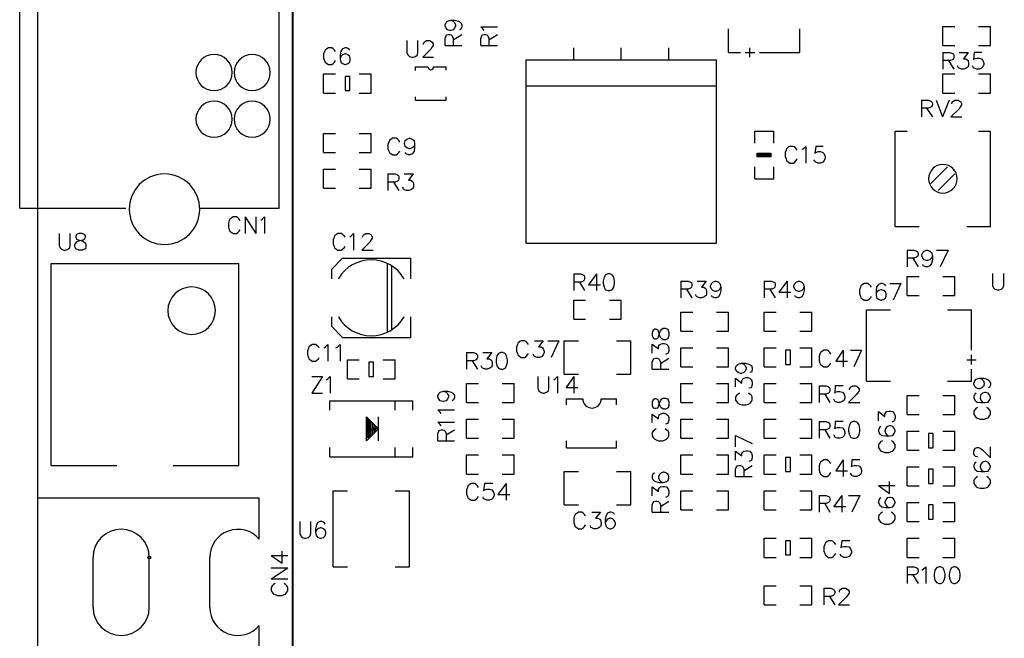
# Model space of a CAD drawing. Extents: x 38.11 to 42.78, y 50.2 to 57.
# Tile 2 of 24: x 38.11 to 40.18, y 51.21 to 52.51. Entities that reach past the tile are written whole.
import ezdxf

# ---------------------------------------------------------------- set-up
doc = ezdxf.new("R2010")
doc.units = 0
doc.layers.get('0').update_dxf_attribs({"linetype": 'CONTINUOUS'})
doc.layers.add('gm1', color=3, linetype='CONTINUOUS')
doc.layers.add('gto', color=1, linetype='CONTINUOUS')

# ---------------------------------------------------------------- blocks, each defined once
blk = doc.blocks.new('D87')
blk.add_circle((0, 0), 0.003)
blk = doc.blocks.new('D92')
blk.add_lwpolyline([(-0.005, -0.015), (0.005, -0.015), (0.005, 0.015), (-0.005, 0.015)], close=True)

msp = doc.modelspace()

# ---------------------------------------------------------------- linework, layer by layer
at = {"layer": 'gm1', "color": 3}
msp.add_lwpolyline([(38.15, 50.2), (38.15, 57), (42.65, 57)], dxfattribs=at)
at = {"layer": 'gto', "color": 1}
for points in [[(38.15, 50.2), (38.15, 57), (42.65, 57)], [(38.685, 50.993), (38.685, 52.725)], [(38.686, 50.993), (38.686, 52.725)], [(38.112, 52.113), (38.112, 52.585)], [(38.657, 52.113), (38.657, 52.585)], [(39.017, 52.508), (39.022, 52.506), (39.025, 52.503), (39.027, 52.498), (39.027, 52.496), (39.025, 52.491), (39.022, 52.488), (39.017, 52.486), (39.015, 52.486), (39.01, 52.488), (39.007, 52.491), (39.005, 52.496), (39.005, 52.498), (39.007, 52.503), (39.01, 52.506), (39.017, 52.508), (39.025, 52.508), (39.033, 52.506), (39.038, 52.503), (39.04, 52.498), (39.04, 52.494), (39.038, 52.489), (39.035, 52.488)], [(39.087, 52.486), (39.085, 52.489), (39.08, 52.494), (39.115, 52.494)], [(39.6, 52.44), (39.6, 52.49)], [(39.75, 52.44), (39.75, 52.49)], [(40.05, 52.455), (40.05, 52.495), (40.075, 52.495)], [(40.125, 52.495), (40.15, 52.495)], [(40.15, 52.455), (40.15, 52.495)], [(38.925, 52.465), (38.925, 52.44), (38.927, 52.435), (38.93, 52.432), (38.935, 52.43), (38.938, 52.43), (38.943, 52.432), (38.947, 52.435), (38.948, 52.44), (38.948, 52.465)], [(38.96, 52.457), (38.96, 52.458), (38.961, 52.462), (38.963, 52.463), (38.966, 52.465), (38.973, 52.465), (38.976, 52.463), (38.978, 52.462), (38.98, 52.458), (38.98, 52.455), (38.978, 52.452), (38.975, 52.447), (38.958, 52.43), (38.981, 52.43)], [(39.005, 52.455), (39.005, 52.47), (39.007, 52.475), (39.008, 52.477), (39.012, 52.478), (39.015, 52.478), (39.018, 52.477), (39.02, 52.475), (39.022, 52.47), (39.022, 52.455)], [(39.022, 52.467), (39.04, 52.478)], [(39.08, 52.455), (39.08, 52.47), (39.082, 52.475), (39.083, 52.477), (39.087, 52.478), (39.09, 52.478), (39.093, 52.477), (39.095, 52.475), (39.097, 52.47), (39.097, 52.455)], [(39.097, 52.467), (39.115, 52.478)], [(38.775, 52.442), (38.773, 52.445), (38.77, 52.448), (38.767, 52.45), (38.76, 52.45), (38.757, 52.448), (38.753, 52.445), (38.752, 52.442), (38.75, 52.437), (38.75, 52.428), (38.752, 52.423), (38.753, 52.42), (38.757, 52.417), (38.76, 52.415), (38.767, 52.415), (38.77, 52.417), (38.773, 52.42), (38.775, 52.423)], [(38.805, 52.445), (38.803, 52.448), (38.798, 52.45), (38.795, 52.45), (38.79, 52.448), (38.786, 52.443), (38.785, 52.435), (38.785, 52.427), (38.786, 52.42), (38.79, 52.417), (38.795, 52.415), (38.796, 52.415), (38.801, 52.417), (38.805, 52.42), (38.806, 52.425), (38.806, 52.427), (38.805, 52.432), (38.801, 52.435), (38.796, 52.437), (38.795, 52.437), (38.79, 52.435), (38.786, 52.432), (38.785, 52.427)], [(39.005, 52.455), (39.04, 52.455)], [(39.08, 52.455), (39.115, 52.455)], [(39.275, 52.425), (39.275, 52.45)], [(39.375, 52.425), (39.375, 52.45)], [(39.475, 52.425), (39.475, 52.45)], [(39.6, 52.44), (39.6, 52.45)], [(39.6, 52.44), (39.625, 52.44)], [(39.635, 52.44), (39.655, 52.44)], [(39.645, 52.43), (39.645, 52.45)], [(39.665, 52.44), (39.75, 52.44)], [(40.05, 52.455), (40.075, 52.455)], [(40.05, 52.44), (40.05, 52.405)], [(40.05, 52.44), (40.065, 52.44), (40.07, 52.438), (40.072, 52.437), (40.073, 52.433), (40.073, 52.43), (40.072, 52.427), (40.07, 52.425), (40.065, 52.423), (40.05, 52.423)], [(40.084, 52.44), (40.103, 52.44), (40.093, 52.427), (40.098, 52.427), (40.101, 52.425), (40.103, 52.423), (40.104, 52.418), (40.104, 52.415), (40.103, 52.41), (40.099, 52.407), (40.094, 52.405), (40.089, 52.405), (40.084, 52.407), (40.083, 52.408), (40.081, 52.412)], [(40.132, 52.44), (40.116, 52.44), (40.114, 52.425), (40.116, 52.427), (40.121, 52.428), (40.126, 52.428), (40.131, 52.427), (40.134, 52.423), (40.136, 52.418), (40.136, 52.415), (40.134, 52.41), (40.131, 52.407), (40.126, 52.405), (40.121, 52.405), (40.116, 52.407), (40.114, 52.408), (40.112, 52.412)], [(40.125, 52.455), (40.15, 52.455)], [(39.175, 52.04), (39.175, 52.425), (39.575, 52.425)], [(39.575, 52.04), (39.575, 52.425)], [(40.062, 52.423), (40.073, 52.405)], [(38.943, 52.402), (38.943, 52.41)], [(38.943, 52.41), (38.969, 52.41)], [(38.981, 52.41), (39.007, 52.41)], [(39.007, 52.403), (39.007, 52.41)], [(38.75, 52.355), (38.75, 52.395), (38.775, 52.395)], [(38.825, 52.395), (38.85, 52.395)], [(38.85, 52.355), (38.85, 52.395)], [(40.05, 52.395), (40.075, 52.395)], [(40.05, 52.355), (40.05, 52.395)], [(40.125, 52.355), (40.15, 52.355), (40.15, 52.395)], [(40.125, 52.395), (40.15, 52.395)], [(39.175, 52.37), (39.575, 52.37)], [(38.75, 52.355), (38.775, 52.355)], [(38.825, 52.355), (38.85, 52.355)], [(38.943, 52.34), (38.943, 52.347)], [(38.943, 52.34), (39.007, 52.34)], [(39.007, 52.34), (39.007, 52.347)], [(40.005, 52.34), (40.005, 52.305)], [(40.005, 52.34), (40.02, 52.34), (40.025, 52.338), (40.026, 52.337), (40.028, 52.333), (40.028, 52.33), (40.026, 52.327), (40.025, 52.325), (40.02, 52.323), (40.005, 52.323)], [(40.036, 52.34), (40.049, 52.305)], [(40.063, 52.34), (40.049, 52.305)], [(40.05, 52.355), (40.075, 52.355)], [(40.069, 52.332), (40.069, 52.333), (40.07, 52.337), (40.072, 52.338), (40.075, 52.34), (40.082, 52.34), (40.085, 52.338), (40.087, 52.337), (40.089, 52.333), (40.089, 52.33), (40.087, 52.327), (40.084, 52.322), (40.067, 52.305), (40.09, 52.305)], [(40.016, 52.323), (40.028, 52.305)], [(39.655, 52.25), (39.655, 52.275), (39.695, 52.275)], [(39.695, 52.25), (39.695, 52.275)], [(39.95, 52.275), (39.975, 52.275)], [(39.95, 52.075), (39.95, 52.275)], [(40.1, 52.075), (40.15, 52.075), (40.15, 52.275)], [(40.125, 52.275), (40.15, 52.275)], [(38.75, 52.27), (38.775, 52.27)], [(38.75, 52.23), (38.75, 52.27)], [(38.825, 52.23), (38.85, 52.23), (38.85, 52.27)], [(38.825, 52.27), (38.85, 52.27)], [(38.91, 52.252), (38.908, 52.255), (38.905, 52.258), (38.902, 52.26), (38.895, 52.26), (38.892, 52.258), (38.888, 52.255), (38.887, 52.252), (38.885, 52.247), (38.885, 52.238), (38.887, 52.233), (38.888, 52.23), (38.892, 52.227), (38.895, 52.225), (38.902, 52.225), (38.905, 52.227), (38.908, 52.23), (38.91, 52.233)], [(38.941, 52.248), (38.94, 52.243), (38.936, 52.24), (38.931, 52.238), (38.93, 52.238), (38.925, 52.24), (38.921, 52.243), (38.92, 52.248), (38.92, 52.25), (38.921, 52.255), (38.925, 52.258), (38.93, 52.26), (38.931, 52.26), (38.936, 52.258), (38.94, 52.255), (38.941, 52.248), (38.941, 52.24), (38.94, 52.232), (38.936, 52.227), (38.931, 52.225), (38.928, 52.225), (38.923, 52.227), (38.921, 52.23)], [(39.744, 52.235), (39.742, 52.238), (39.739, 52.242), (39.736, 52.243), (39.729, 52.243), (39.726, 52.242), (39.722, 52.238), (39.721, 52.235), (39.719, 52.23), (39.719, 52.222), (39.721, 52.217), (39.722, 52.213), (39.726, 52.21), (39.729, 52.208), (39.736, 52.208), (39.739, 52.21), (39.742, 52.213), (39.744, 52.217)], [(39.754, 52.237), (39.757, 52.238), (39.762, 52.243), (39.762, 52.208)], [(39.799, 52.243), (39.783, 52.243), (39.781, 52.228), (39.783, 52.23), (39.788, 52.232), (39.793, 52.232), (39.798, 52.23), (39.801, 52.227), (39.803, 52.222), (39.803, 52.218), (39.801, 52.213), (39.798, 52.21), (39.793, 52.208), (39.788, 52.208), (39.783, 52.21), (39.781, 52.212), (39.779, 52.215)], [(38.75, 52.23), (38.775, 52.23)], [(39.66, 52.221), (39.66, 52.229), (39.689, 52.229), (39.689, 52.221), (39.66, 52.221)], [(39.661, 52.221), (39.661, 52.229), (39.689, 52.229), (39.689, 52.221), (39.661, 52.221)], [(39.662, 52.222), (39.662, 52.228), (39.688, 52.228), (39.688, 52.222), (39.662, 52.222)], [(39.663, 52.223), (39.663, 52.227), (39.687, 52.227), (39.687, 52.223), (39.663, 52.223)], [(39.664, 52.224), (39.664, 52.226), (39.686, 52.226), (39.686, 52.224), (39.664, 52.224)], [(39.665, 52.225), (39.665, 52.225), (39.685, 52.225), (39.685, 52.225), (39.665, 52.225)], [(39.666, 52.224), (39.685, 52.225)], [(38.75, 52.195), (38.775, 52.195)], [(38.75, 52.155), (38.75, 52.195)], [(38.825, 52.155), (38.85, 52.155), (38.85, 52.195)], [(38.825, 52.195), (38.85, 52.195)], [(39.655, 52.175), (39.655, 52.2)], [(39.695, 52.175), (39.695, 52.2)], [(40.025, 52.165), (40.06, 52.2)], [(38.885, 52.185), (38.885, 52.15)], [(38.885, 52.185), (38.9, 52.185), (38.905, 52.183), (38.907, 52.182), (38.908, 52.178), (38.908, 52.175), (38.907, 52.172), (38.905, 52.17), (38.9, 52.168), (38.885, 52.168)], [(38.919, 52.185), (38.938, 52.185), (38.928, 52.172), (38.933, 52.172), (38.936, 52.17), (38.938, 52.168), (38.939, 52.163), (38.939, 52.16), (38.938, 52.155), (38.934, 52.152), (38.929, 52.15), (38.924, 52.15), (38.919, 52.152), (38.918, 52.153), (38.916, 52.157)], [(39.655, 52.175), (39.695, 52.175)], [(40.04, 52.15), (40.075, 52.185)], [(38.75, 52.155), (38.775, 52.155)], [(38.897, 52.168), (38.908, 52.15)], [(38.112, 52.113), (38.335, 52.113)], [(38.489, 52.113), (38.657, 52.113)], [(38.575, 52.087), (38.573, 52.09), (38.57, 52.093), (38.567, 52.095), (38.56, 52.095), (38.557, 52.093), (38.553, 52.09), (38.552, 52.087), (38.55, 52.082), (38.55, 52.073), (38.552, 52.068), (38.553, 52.065), (38.557, 52.062), (38.56, 52.06), (38.567, 52.06), (38.57, 52.062), (38.573, 52.065), (38.575, 52.068)], [(38.585, 52.095), (38.585, 52.06)], [(38.585, 52.095), (38.608, 52.06)], [(38.608, 52.095), (38.608, 52.06)], [(38.618, 52.088), (38.621, 52.09), (38.626, 52.095), (38.626, 52.06)], [(39.95, 52.075), (40, 52.075)], [(38.195, 52.06), (38.195, 52.035), (38.197, 52.03), (38.2, 52.027), (38.205, 52.025), (38.208, 52.025), (38.213, 52.027), (38.217, 52.03), (38.218, 52.035), (38.218, 52.06)], [(38.236, 52.06), (38.231, 52.058), (38.23, 52.055), (38.23, 52.052), (38.231, 52.048), (38.235, 52.047), (38.241, 52.045), (38.246, 52.043), (38.25, 52.04), (38.251, 52.037), (38.251, 52.032), (38.25, 52.028), (38.248, 52.027), (38.243, 52.025), (38.236, 52.025), (38.231, 52.027), (38.23, 52.028), (38.228, 52.032), (38.228, 52.037), (38.23, 52.04), (38.233, 52.043), (38.238, 52.045), (38.245, 52.047), (38.248, 52.048), (38.25, 52.052), (38.25, 52.055), (38.248, 52.058), (38.243, 52.06), (38.236, 52.06)], [(38.795, 52.052), (38.793, 52.055), (38.79, 52.058), (38.787, 52.06), (38.78, 52.06), (38.777, 52.058), (38.773, 52.055), (38.772, 52.052), (38.77, 52.047), (38.77, 52.038), (38.772, 52.033), (38.773, 52.03), (38.777, 52.027), (38.78, 52.025), (38.787, 52.025), (38.79, 52.027), (38.793, 52.03), (38.795, 52.033)], [(38.805, 52.053), (38.808, 52.055), (38.813, 52.06), (38.813, 52.025)], [(38.832, 52.052), (38.832, 52.053), (38.834, 52.057), (38.835, 52.058), (38.839, 52.06), (38.845, 52.06), (38.849, 52.058), (38.85, 52.057), (38.852, 52.053), (38.852, 52.05), (38.85, 52.047), (38.847, 52.042), (38.83, 52.025), (38.854, 52.025)], [(39.175, 52.04), (39.205, 52.04)], [(39.205, 52.04), (39.26, 52.04)], [(39.26, 52.04), (39.485, 52.04)], [(39.485, 52.04), (39.555, 52.04)], [(39.555, 52.04), (39.575, 52.04)], [(38.767, 51.985), (38.79, 52.008)], [(38.79, 52.008), (38.933, 52.008)], [(38.79, 52.008), (38.815, 52.008)], [(38.933, 51.965), (38.933, 52.008)], [(39.975, 52.025), (39.975, 51.99)], [(39.975, 52.025), (39.99, 52.025), (39.995, 52.023), (39.997, 52.022), (39.998, 52.018), (39.998, 52.015), (39.997, 52.012), (39.995, 52.01), (39.99, 52.008), (39.975, 52.008)], [(39.987, 52.008), (39.998, 51.99)], [(40.028, 52.013), (40.026, 52.008), (40.023, 52.005), (40.018, 52.003), (40.016, 52.003), (40.011, 52.005), (40.008, 52.008), (40.006, 52.013), (40.006, 52.015), (40.008, 52.02), (40.011, 52.023), (40.016, 52.025), (40.018, 52.025), (40.023, 52.023), (40.026, 52.02), (40.028, 52.013), (40.028, 52.005), (40.026, 51.997), (40.023, 51.992), (40.018, 51.99), (40.014, 51.99), (40.009, 51.992), (40.008, 51.995)], [(40.037, 52.025), (40.061, 52.025)], [(40.061, 52.025), (40.044, 51.99)], [(38.178, 51.573), (38.178, 51.997), (38.473, 51.997)], [(38.473, 51.997), (38.572, 51.997)], [(38.572, 51.573), (38.572, 51.997)], [(38.884, 51.854), (38.884, 51.998)], [(38.893, 51.858), (38.893, 51.992)], [(38.767, 51.965), (38.767, 51.985)], [(39.275, 51.975), (39.275, 51.94)], [(39.275, 51.975), (39.29, 51.975), (39.295, 51.973), (39.297, 51.972), (39.298, 51.968), (39.298, 51.965), (39.297, 51.962), (39.295, 51.96), (39.29, 51.958), (39.275, 51.958)], [(39.323, 51.975), (39.306, 51.952), (39.331, 51.952)], [(39.323, 51.975), (39.323, 51.94)], [(39.347, 51.975), (39.342, 51.973), (39.339, 51.968), (39.337, 51.96), (39.337, 51.955), (39.339, 51.947), (39.342, 51.942), (39.347, 51.94), (39.351, 51.94), (39.356, 51.942), (39.359, 51.947), (39.361, 51.955), (39.361, 51.96), (39.359, 51.968), (39.356, 51.973), (39.351, 51.975), (39.347, 51.975)], [(39.975, 51.97), (40, 51.97)], [(39.975, 51.93), (39.975, 51.97)], [(40.05, 51.93), (40.075, 51.93), (40.075, 51.97)], [(40.05, 51.97), (40.075, 51.97)], [(40.154, 51.976), (40.154, 51.951), (40.156, 51.946), (40.159, 51.943), (40.164, 51.942), (40.168, 51.942), (40.173, 51.943), (40.176, 51.946), (40.178, 51.951), (40.178, 51.976)], [(39.287, 51.958), (39.298, 51.94)], [(39.5, 51.96), (39.5, 51.925)], [(39.5, 51.96), (39.515, 51.96), (39.52, 51.958), (39.522, 51.957), (39.523, 51.953), (39.523, 51.95), (39.522, 51.947), (39.52, 51.945), (39.515, 51.943), (39.5, 51.943)], [(39.534, 51.96), (39.553, 51.96), (39.543, 51.947), (39.548, 51.947), (39.551, 51.945), (39.553, 51.943), (39.554, 51.938), (39.554, 51.935), (39.553, 51.93), (39.549, 51.927), (39.544, 51.925), (39.539, 51.925), (39.534, 51.927), (39.533, 51.928), (39.531, 51.932)], [(39.584, 51.948), (39.582, 51.943), (39.579, 51.94), (39.574, 51.938), (39.572, 51.938), (39.567, 51.94), (39.564, 51.943), (39.562, 51.948), (39.562, 51.95), (39.564, 51.955), (39.567, 51.958), (39.572, 51.96), (39.574, 51.96), (39.579, 51.958), (39.582, 51.955), (39.584, 51.948), (39.584, 51.94), (39.582, 51.932), (39.579, 51.927), (39.574, 51.925), (39.571, 51.925), (39.566, 51.927), (39.564, 51.93)], [(39.675, 51.96), (39.675, 51.925)], [(39.675, 51.96), (39.69, 51.96), (39.695, 51.958), (39.697, 51.957), (39.698, 51.953), (39.698, 51.95), (39.697, 51.947), (39.695, 51.945), (39.69, 51.943), (39.675, 51.943)], [(39.723, 51.96), (39.706, 51.937), (39.731, 51.937)], [(39.723, 51.96), (39.723, 51.925)], [(39.759, 51.948), (39.757, 51.943), (39.754, 51.94), (39.749, 51.938), (39.747, 51.938), (39.742, 51.94), (39.739, 51.943), (39.737, 51.948), (39.737, 51.95), (39.739, 51.955), (39.742, 51.958), (39.747, 51.96), (39.749, 51.96), (39.754, 51.958), (39.757, 51.955), (39.759, 51.948), (39.759, 51.94), (39.757, 51.932), (39.754, 51.927), (39.749, 51.925), (39.746, 51.925), (39.741, 51.927), (39.739, 51.93)], [(39.9, 51.947), (39.898, 51.95), (39.895, 51.953), (39.892, 51.955), (39.885, 51.955), (39.882, 51.953), (39.878, 51.95), (39.877, 51.947), (39.875, 51.942), (39.875, 51.933), (39.877, 51.928), (39.878, 51.925), (39.882, 51.922), (39.885, 51.92), (39.892, 51.92), (39.895, 51.922), (39.898, 51.925), (39.9, 51.928)], [(39.93, 51.95), (39.928, 51.953), (39.923, 51.955), (39.92, 51.955), (39.915, 51.953), (39.911, 51.948), (39.91, 51.94), (39.91, 51.932), (39.911, 51.925), (39.915, 51.922), (39.92, 51.92), (39.921, 51.92), (39.926, 51.922), (39.93, 51.925), (39.931, 51.93), (39.931, 51.932), (39.93, 51.937), (39.926, 51.94), (39.921, 51.942), (39.92, 51.942), (39.915, 51.94), (39.911, 51.937), (39.91, 51.932)], [(39.939, 51.955), (39.962, 51.955)], [(39.962, 51.955), (39.946, 51.92)], [(39.512, 51.943), (39.523, 51.925)], [(39.687, 51.943), (39.698, 51.925)], [(39.975, 51.93), (40, 51.93)], [(39.275, 51.88), (39.275, 51.92), (39.3, 51.92)], [(39.35, 51.92), (39.375, 51.92)], [(39.375, 51.88), (39.375, 51.92)], [(38.767, 51.865), (38.767, 51.885)], [(38.933, 51.842), (38.933, 51.885)], [(39.5, 51.855), (39.5, 51.895), (39.525, 51.895)], [(39.575, 51.895), (39.6, 51.895)], [(39.6, 51.855), (39.6, 51.895)], [(39.675, 51.855), (39.675, 51.895), (39.7, 51.895)], [(39.75, 51.895), (39.775, 51.895)], [(39.775, 51.855), (39.775, 51.895)], [(39.89, 51.75), (39.89, 51.9), (39.94, 51.9)], [(40.06, 51.9), (40.11, 51.9)], [(40.11, 51.815), (40.11, 51.9)], [(38.767, 51.865), (38.79, 51.842)], [(39.275, 51.88), (39.3, 51.88)], [(39.35, 51.88), (39.375, 51.88)], [(38.79, 51.842), (38.933, 51.842)], [(38.79, 51.842), (38.802, 51.842)], [(38.791, 51.842), (38.799, 51.842)], [(39.44, 51.846), (39.442, 51.841), (39.445, 51.839), (39.448, 51.839), (39.452, 51.841), (39.453, 51.844), (39.455, 51.851), (39.457, 51.856), (39.46, 51.859), (39.463, 51.861), (39.468, 51.861), (39.472, 51.859), (39.473, 51.857), (39.475, 51.852), (39.475, 51.846), (39.473, 51.841), (39.472, 51.839), (39.468, 51.837), (39.463, 51.837), (39.46, 51.839), (39.457, 51.842), (39.455, 51.847), (39.453, 51.854), (39.452, 51.857), (39.448, 51.859), (39.445, 51.859), (39.442, 51.857), (39.44, 51.852), (39.44, 51.846)], [(39.5, 51.855), (39.525, 51.855)], [(39.575, 51.855), (39.6, 51.855)], [(39.675, 51.855), (39.7, 51.855)], [(39.75, 51.855), (39.775, 51.855)], [(38.741, 51.819), (38.739, 51.822), (38.736, 51.825), (38.733, 51.827), (38.726, 51.827), (38.723, 51.825), (38.719, 51.822), (38.718, 51.819), (38.716, 51.814), (38.716, 51.805), (38.718, 51.8), (38.719, 51.797), (38.723, 51.794), (38.726, 51.792), (38.733, 51.792), (38.736, 51.794), (38.739, 51.797), (38.741, 51.8)], [(38.751, 51.82), (38.754, 51.822), (38.759, 51.827), (38.759, 51.792)], [(38.776, 51.82), (38.78, 51.822), (38.785, 51.827), (38.785, 51.792)], [(39.18, 51.827), (39.178, 51.83), (39.175, 51.833), (39.172, 51.835), (39.165, 51.835), (39.162, 51.833), (39.158, 51.83), (39.157, 51.827), (39.155, 51.822), (39.155, 51.813), (39.157, 51.808), (39.158, 51.805), (39.162, 51.802), (39.165, 51.8), (39.172, 51.8), (39.175, 51.802), (39.178, 51.805), (39.18, 51.808)], [(39.193, 51.835), (39.211, 51.835), (39.201, 51.822), (39.206, 51.822), (39.21, 51.82), (39.211, 51.818), (39.213, 51.813), (39.213, 51.81), (39.211, 51.805), (39.208, 51.802), (39.203, 51.8), (39.198, 51.8), (39.193, 51.802), (39.191, 51.803), (39.19, 51.807)], [(39.221, 51.835), (39.244, 51.835)], [(39.244, 51.835), (39.228, 51.8)], [(39.255, 51.765), (39.255, 51.835), (39.285, 51.835)], [(39.365, 51.835), (39.395, 51.835)], [(39.395, 51.765), (39.395, 51.835)], [(39.44, 51.809), (39.44, 51.828), (39.453, 51.818), (39.453, 51.823), (39.455, 51.826), (39.457, 51.828), (39.462, 51.829), (39.465, 51.829), (39.47, 51.828), (39.473, 51.824), (39.475, 51.819), (39.475, 51.814), (39.473, 51.809), (39.472, 51.808), (39.468, 51.806)], [(39.5, 51.78), (39.5, 51.82), (39.525, 51.82)], [(39.575, 51.82), (39.6, 51.82)], [(39.6, 51.78), (39.6, 51.82)], [(39.675, 51.82), (39.7, 51.82)], [(39.675, 51.78), (39.675, 51.82)], [(39.75, 51.78), (39.775, 51.78), (39.775, 51.82)], [(39.75, 51.82), (39.775, 51.82)], [(39.05, 51.81), (39.05, 51.775)], [(39.05, 51.81), (39.065, 51.81), (39.07, 51.808), (39.072, 51.807), (39.073, 51.803), (39.073, 51.8), (39.072, 51.797), (39.07, 51.795), (39.065, 51.793), (39.05, 51.793)], [(39.084, 51.81), (39.103, 51.81), (39.093, 51.797), (39.098, 51.797), (39.101, 51.795), (39.103, 51.793), (39.104, 51.788), (39.104, 51.785), (39.103, 51.78), (39.099, 51.777), (39.094, 51.775), (39.089, 51.775), (39.084, 51.777), (39.083, 51.778), (39.081, 51.782)], [(39.122, 51.81), (39.117, 51.808), (39.114, 51.803), (39.112, 51.795), (39.112, 51.79), (39.114, 51.782), (39.117, 51.777), (39.122, 51.775), (39.126, 51.775), (39.131, 51.777), (39.134, 51.782), (39.136, 51.79), (39.136, 51.795), (39.134, 51.803), (39.131, 51.808), (39.126, 51.81), (39.122, 51.81)], [(39.815, 51.807), (39.813, 51.81), (39.81, 51.813), (39.807, 51.815), (39.8, 51.815), (39.797, 51.813), (39.793, 51.81), (39.792, 51.807), (39.79, 51.802), (39.79, 51.793), (39.792, 51.788), (39.793, 51.785), (39.797, 51.782), (39.8, 51.78), (39.807, 51.78), (39.81, 51.782), (39.813, 51.785), (39.815, 51.788)], [(39.841, 51.815), (39.825, 51.792), (39.85, 51.792)], [(39.841, 51.815), (39.841, 51.78)], [(39.856, 51.815), (39.879, 51.815)], [(39.879, 51.815), (39.863, 51.78)], [(40.11, 51.785), (40.11, 51.805)], [(38.8, 51.795), (38.825, 51.795)], [(38.8, 51.755), (38.8, 51.795)], [(38.875, 51.755), (38.9, 51.755), (38.9, 51.795)], [(38.875, 51.795), (38.9, 51.795)], [(39.062, 51.793), (39.073, 51.775)], [(39.44, 51.775), (39.44, 51.79), (39.442, 51.795), (39.443, 51.797), (39.447, 51.798), (39.45, 51.798), (39.453, 51.797), (39.455, 51.795), (39.457, 51.79), (39.457, 51.775)], [(39.457, 51.787), (39.475, 51.798)], [(39.5, 51.78), (39.525, 51.78)], [(39.575, 51.78), (39.6, 51.78)], [(39.627, 51.788), (39.632, 51.786), (39.635, 51.783), (39.637, 51.778), (39.637, 51.776), (39.635, 51.771), (39.632, 51.768), (39.627, 51.766), (39.625, 51.766), (39.62, 51.768), (39.617, 51.771), (39.615, 51.776), (39.615, 51.778), (39.617, 51.783), (39.62, 51.786), (39.627, 51.788), (39.635, 51.788), (39.643, 51.786), (39.648, 51.783), (39.65, 51.778), (39.65, 51.774), (39.648, 51.769), (39.645, 51.768)], [(39.675, 51.78), (39.7, 51.78)], [(40.1, 51.795), (40.12, 51.795)], [(38.748, 51.76), (38.725, 51.725)], [(38.725, 51.76), (38.748, 51.76)], [(38.756, 51.753), (38.759, 51.755), (38.764, 51.76), (38.764, 51.725)], [(39.2, 51.76), (39.2, 51.735), (39.202, 51.73), (39.205, 51.727), (39.21, 51.725), (39.213, 51.725), (39.218, 51.727), (39.222, 51.73), (39.223, 51.735), (39.223, 51.76)], [(39.233, 51.753), (39.236, 51.755), (39.241, 51.76), (39.241, 51.725)], [(39.255, 51.765), (39.285, 51.765)], [(39.275, 51.76), (39.259, 51.737), (39.284, 51.737)], [(39.275, 51.76), (39.275, 51.725)], [(39.365, 51.765), (39.395, 51.765)], [(39.44, 51.775), (39.475, 51.775)], [(39.615, 51.738), (39.615, 51.756), (39.628, 51.746), (39.628, 51.751), (39.63, 51.755), (39.632, 51.756), (39.637, 51.758), (39.64, 51.758), (39.645, 51.756), (39.648, 51.753), (39.65, 51.748), (39.65, 51.743), (39.648, 51.738), (39.647, 51.736), (39.643, 51.735)], [(40.11, 51.75), (40.11, 51.775)], [(38.8, 51.755), (38.825, 51.755)], [(39.05, 51.745), (39.075, 51.745)], [(39.05, 51.705), (39.05, 51.745)], [(39.125, 51.705), (39.15, 51.705), (39.15, 51.745)], [(39.125, 51.745), (39.15, 51.745)], [(39.5, 51.745), (39.525, 51.745)], [(39.5, 51.705), (39.5, 51.745)], [(39.575, 51.705), (39.6, 51.705), (39.6, 51.745)], [(39.575, 51.745), (39.6, 51.745)], [(39.675, 51.705), (39.675, 51.745), (39.7, 51.745)], [(39.75, 51.745), (39.775, 51.745)], [(39.775, 51.705), (39.775, 51.745)], [(39.79, 51.74), (39.79, 51.705)], [(39.79, 51.74), (39.805, 51.74), (39.81, 51.738), (39.812, 51.737), (39.813, 51.733), (39.813, 51.73), (39.812, 51.727), (39.81, 51.725), (39.805, 51.723), (39.79, 51.723)], [(39.841, 51.74), (39.824, 51.74), (39.823, 51.725), (39.824, 51.727), (39.829, 51.728), (39.834, 51.728), (39.839, 51.727), (39.843, 51.723), (39.844, 51.718), (39.844, 51.715), (39.843, 51.71), (39.839, 51.707), (39.834, 51.705), (39.829, 51.705), (39.824, 51.707), (39.823, 51.708), (39.821, 51.712)], [(39.854, 51.732), (39.854, 51.733), (39.856, 51.737), (39.857, 51.738), (39.861, 51.74), (39.867, 51.74), (39.871, 51.738), (39.872, 51.737), (39.874, 51.733), (39.874, 51.73), (39.872, 51.727), (39.869, 51.722), (39.852, 51.705), (39.876, 51.705)], [(39.89, 51.75), (39.94, 51.75)], [(40.06, 51.75), (40.11, 51.75)], [(40.1, 51.75), (40.11, 51.75)], [(40.127, 51.756), (40.132, 51.754), (40.135, 51.751), (40.137, 51.746), (40.137, 51.744), (40.135, 51.739), (40.132, 51.736), (40.127, 51.734), (40.125, 51.734), (40.12, 51.736), (40.117, 51.739), (40.115, 51.744), (40.115, 51.746), (40.117, 51.751), (40.12, 51.754), (40.127, 51.756), (40.135, 51.756), (40.143, 51.754), (40.148, 51.751), (40.15, 51.746), (40.15, 51.742), (40.148, 51.737), (40.145, 51.736)], [(38.725, 51.725), (38.748, 51.725)], [(39.002, 51.729), (39.007, 51.727), (39.01, 51.724), (39.012, 51.719), (39.012, 51.717), (39.01, 51.712), (39.007, 51.709), (39.002, 51.707), (39, 51.707), (38.995, 51.709), (38.992, 51.712), (38.99, 51.717), (38.99, 51.719), (38.992, 51.724), (38.995, 51.727), (39.002, 51.729), (39.01, 51.729), (39.018, 51.727), (39.023, 51.724), (39.025, 51.719), (39.025, 51.716), (39.023, 51.711), (39.02, 51.709)], [(39.623, 51.725), (39.62, 51.723), (39.617, 51.72), (39.615, 51.717), (39.615, 51.71), (39.617, 51.707), (39.62, 51.703), (39.623, 51.702), (39.628, 51.7), (39.637, 51.7), (39.642, 51.702), (39.645, 51.703), (39.648, 51.707), (39.65, 51.71), (39.65, 51.717), (39.648, 51.72), (39.645, 51.723), (39.642, 51.725)], [(39.802, 51.723), (39.813, 51.705)], [(39.975, 51.72), (40, 51.72)], [(39.975, 51.68), (39.975, 51.72)], [(40.05, 51.68), (40.075, 51.68), (40.075, 51.72)], [(40.05, 51.72), (40.075, 51.72)], [(40.12, 51.725), (40.117, 51.723), (40.115, 51.718), (40.115, 51.715), (40.117, 51.71), (40.122, 51.706), (40.13, 51.705), (40.138, 51.705), (40.145, 51.706), (40.148, 51.71), (40.15, 51.715), (40.15, 51.716), (40.148, 51.721), (40.145, 51.725), (40.14, 51.726), (40.138, 51.726), (40.133, 51.725), (40.13, 51.721), (40.128, 51.716), (40.128, 51.715), (40.13, 51.71), (40.133, 51.706), (40.138, 51.705)], [(38.763, 51.689), (38.763, 51.709)], [(38.763, 51.709), (38.937, 51.709)], [(38.9, 51.689), (38.9, 51.709)], [(38.937, 51.689), (38.937, 51.709)], [(39.05, 51.705), (39.075, 51.705)], [(39.26, 51.713), (39.294, 51.713)], [(39.26, 51.7), (39.26, 51.713)], [(39.333, 51.713), (39.365, 51.713)], [(39.365, 51.7), (39.365, 51.713)], [(39.44, 51.699), (39.442, 51.694), (39.445, 51.693), (39.448, 51.693), (39.452, 51.694), (39.453, 51.698), (39.455, 51.704), (39.457, 51.709), (39.46, 51.713), (39.463, 51.714), (39.468, 51.714), (39.472, 51.713), (39.473, 51.711), (39.475, 51.706), (39.475, 51.699), (39.473, 51.694), (39.472, 51.693), (39.468, 51.691), (39.463, 51.691), (39.46, 51.693), (39.457, 51.696), (39.455, 51.701), (39.453, 51.708), (39.452, 51.711), (39.448, 51.713), (39.445, 51.713), (39.442, 51.711), (39.44, 51.706), (39.44, 51.699)], [(39.5, 51.705), (39.525, 51.705)], [(39.675, 51.705), (39.7, 51.705)], [(39.75, 51.705), (39.775, 51.705)], [(38.997, 51.682), (38.995, 51.685), (38.99, 51.69), (39.025, 51.69)], [(39.44, 51.663), (39.44, 51.681), (39.453, 51.671), (39.453, 51.676), (39.455, 51.68), (39.457, 51.681), (39.462, 51.683), (39.465, 51.683), (39.47, 51.681), (39.473, 51.678), (39.475, 51.673), (39.475, 51.668), (39.473, 51.663), (39.472, 51.661), (39.468, 51.66)], [(39.915, 51.667), (39.915, 51.686), (39.928, 51.676), (39.928, 51.681), (39.93, 51.684), (39.932, 51.686), (39.937, 51.687), (39.94, 51.687), (39.945, 51.686), (39.948, 51.682), (39.95, 51.677), (39.95, 51.672), (39.948, 51.667), (39.947, 51.666), (39.943, 51.664)], [(39.975, 51.68), (40, 51.68)], [(40.123, 51.695), (40.12, 51.693), (40.117, 51.69), (40.115, 51.687), (40.115, 51.68), (40.117, 51.677), (40.12, 51.673), (40.123, 51.672), (40.128, 51.67), (40.137, 51.67), (40.142, 51.672), (40.145, 51.673), (40.148, 51.677), (40.15, 51.68), (40.15, 51.687), (40.148, 51.69), (40.145, 51.693), (40.142, 51.695)], [(38.84, 51.675), (38.865, 51.65)], [(38.84, 51.625), (38.84, 51.675)], [(38.843, 51.631), (38.843, 51.672)], [(38.846, 51.631), (38.846, 51.669)], [(38.848, 51.633), (38.848, 51.667)], [(38.85, 51.635), (38.85, 51.665)], [(38.853, 51.638), (38.853, 51.662)], [(38.857, 51.642), (38.857, 51.658)], [(38.858, 51.643), (38.858, 51.657)], [(38.865, 51.625), (38.865, 51.675)], [(38.997, 51.656), (38.995, 51.659), (38.99, 51.664), (39.025, 51.664)], [(39.05, 51.67), (39.075, 51.67)], [(39.05, 51.63), (39.05, 51.67)], [(39.125, 51.63), (39.15, 51.63), (39.15, 51.67)], [(39.125, 51.67), (39.15, 51.67)], [(39.5, 51.63), (39.5, 51.67), (39.525, 51.67)], [(39.575, 51.67), (39.6, 51.67)], [(39.6, 51.63), (39.6, 51.67)], [(39.675, 51.67), (39.7, 51.67)], [(39.675, 51.63), (39.675, 51.67)], [(39.75, 51.63), (39.775, 51.63), (39.775, 51.67)], [(39.75, 51.67), (39.775, 51.67)], [(39.79, 51.665), (39.79, 51.63)], [(39.79, 51.665), (39.805, 51.665), (39.81, 51.663), (39.812, 51.662), (39.813, 51.658), (39.813, 51.655), (39.812, 51.652), (39.81, 51.65), (39.805, 51.648), (39.79, 51.648)], [(39.841, 51.665), (39.824, 51.665), (39.823, 51.65), (39.824, 51.652), (39.829, 51.653), (39.834, 51.653), (39.839, 51.652), (39.843, 51.648), (39.844, 51.643), (39.844, 51.64), (39.843, 51.635), (39.839, 51.632), (39.834, 51.63), (39.829, 51.63), (39.824, 51.632), (39.823, 51.633), (39.821, 51.637)], [(39.862, 51.665), (39.857, 51.663), (39.854, 51.658), (39.852, 51.65), (39.852, 51.645), (39.854, 51.637), (39.857, 51.632), (39.862, 51.63), (39.866, 51.63), (39.871, 51.632), (39.874, 51.637), (39.876, 51.645), (39.876, 51.65), (39.874, 51.658), (39.871, 51.663), (39.866, 51.665), (39.862, 51.665)], [(39.92, 51.655), (39.917, 51.653), (39.915, 51.648), (39.915, 51.645), (39.917, 51.64), (39.922, 51.636), (39.93, 51.635), (39.938, 51.635), (39.945, 51.636), (39.948, 51.64), (39.95, 51.645), (39.95, 51.646), (39.948, 51.651), (39.945, 51.655), (39.94, 51.656), (39.938, 51.656), (39.933, 51.655), (39.93, 51.651), (39.928, 51.646), (39.928, 51.645), (39.93, 51.64), (39.933, 51.636), (39.938, 51.635)], [(38.84, 51.625), (38.865, 51.65)], [(38.847, 51.648), (38.865, 51.648)], [(38.853, 51.651), (38.865, 51.651)], [(38.99, 51.625), (38.99, 51.64), (38.992, 51.645), (38.993, 51.647), (38.997, 51.648), (39, 51.648), (39.003, 51.647), (39.005, 51.645), (39.007, 51.64), (39.007, 51.625)], [(39.007, 51.637), (39.025, 51.648)], [(39.448, 51.65), (39.445, 51.648), (39.442, 51.645), (39.44, 51.642), (39.44, 51.635), (39.442, 51.632), (39.445, 51.628), (39.448, 51.627), (39.453, 51.625), (39.462, 51.625), (39.467, 51.627), (39.47, 51.628), (39.473, 51.632), (39.475, 51.635), (39.475, 51.642), (39.473, 51.645), (39.47, 51.648), (39.467, 51.65)], [(39.615, 51.636), (39.65, 51.619)], [(39.615, 51.612), (39.615, 51.636)], [(39.802, 51.648), (39.813, 51.63)], [(39.975, 51.605), (39.975, 51.645), (40, 51.645)], [(40.05, 51.645), (40.075, 51.645)], [(40.075, 51.605), (40.075, 51.645)], [(38.843, 51.631), (38.846, 51.631)], [(38.99, 51.625), (39.025, 51.625)], [(39.05, 51.63), (39.075, 51.63)], [(39.26, 51.61), (39.26, 51.625)], [(39.365, 51.61), (39.365, 51.625)], [(39.5, 51.63), (39.525, 51.63)], [(39.575, 51.63), (39.6, 51.63)], [(39.675, 51.63), (39.7, 51.63)], [(39.923, 51.625), (39.92, 51.623), (39.917, 51.62), (39.915, 51.617), (39.915, 51.61), (39.917, 51.607), (39.92, 51.603), (39.923, 51.602), (39.928, 51.6), (39.937, 51.6), (39.942, 51.602), (39.945, 51.603), (39.948, 51.607), (39.95, 51.61), (39.95, 51.617), (39.948, 51.62), (39.945, 51.623), (39.942, 51.625)], [(38.763, 51.591), (38.763, 51.611)], [(38.9, 51.591), (38.9, 51.611)], [(38.937, 51.591), (38.937, 51.611)], [(39.05, 51.555), (39.05, 51.595), (39.075, 51.595)], [(39.125, 51.595), (39.15, 51.595)], [(39.15, 51.555), (39.15, 51.595)], [(39.26, 51.61), (39.365, 51.61)], [(39.5, 51.595), (39.525, 51.595)], [(39.5, 51.555), (39.5, 51.595)], [(39.575, 51.555), (39.6, 51.555), (39.6, 51.595)], [(39.575, 51.595), (39.6, 51.595)], [(39.615, 51.584), (39.615, 51.603), (39.628, 51.593), (39.628, 51.598), (39.63, 51.601), (39.632, 51.603), (39.637, 51.604), (39.64, 51.604), (39.645, 51.603), (39.648, 51.599), (39.65, 51.594), (39.65, 51.589), (39.648, 51.584), (39.647, 51.583), (39.643, 51.581)], [(39.675, 51.595), (39.7, 51.595)], [(39.675, 51.555), (39.675, 51.595)], [(39.75, 51.555), (39.775, 51.555), (39.775, 51.595)], [(39.75, 51.595), (39.775, 51.595)], [(39.975, 51.605), (40, 51.605)], [(40.05, 51.605), (40.075, 51.605)], [(40.123, 51.591), (40.122, 51.591), (40.118, 51.592), (40.117, 51.594), (40.115, 51.597), (40.115, 51.604), (40.117, 51.607), (40.118, 51.609), (40.122, 51.611), (40.125, 51.611), (40.128, 51.609), (40.133, 51.606), (40.15, 51.589), (40.15, 51.612)], [(38.178, 51.573), (38.316, 51.573)], [(38.434, 51.573), (38.572, 51.573)], [(38.763, 51.591), (38.937, 51.591)], [(39.615, 51.55), (39.615, 51.565), (39.617, 51.57), (39.618, 51.572), (39.622, 51.573), (39.625, 51.573), (39.628, 51.572), (39.63, 51.57), (39.632, 51.565), (39.632, 51.55)], [(39.632, 51.562), (39.65, 51.573)], [(39.815, 51.577), (39.813, 51.58), (39.81, 51.583), (39.807, 51.585), (39.8, 51.585), (39.797, 51.583), (39.793, 51.58), (39.792, 51.577), (39.79, 51.572), (39.79, 51.563), (39.792, 51.558), (39.793, 51.555), (39.797, 51.552), (39.8, 51.55), (39.807, 51.55), (39.81, 51.552), (39.813, 51.555), (39.815, 51.558)], [(39.841, 51.585), (39.825, 51.562), (39.85, 51.562)], [(39.841, 51.585), (39.841, 51.55)], [(39.876, 51.585), (39.859, 51.585), (39.858, 51.57), (39.859, 51.572), (39.864, 51.573), (39.869, 51.573), (39.874, 51.572), (39.878, 51.568), (39.879, 51.563), (39.879, 51.56), (39.878, 51.555), (39.874, 51.552), (39.869, 51.55), (39.864, 51.55), (39.859, 51.552), (39.858, 51.553), (39.856, 51.557)], [(40.12, 51.58), (40.117, 51.578), (40.115, 51.573), (40.115, 51.57), (40.117, 51.565), (40.122, 51.561), (40.13, 51.56), (40.138, 51.56), (40.145, 51.561), (40.148, 51.565), (40.15, 51.57), (40.15, 51.571), (40.148, 51.576), (40.145, 51.58), (40.14, 51.581), (40.138, 51.581), (40.133, 51.58), (40.13, 51.576), (40.128, 51.571), (40.128, 51.57), (40.13, 51.565), (40.133, 51.561), (40.138, 51.56)], [(39.05, 51.555), (39.075, 51.555)], [(39.125, 51.555), (39.15, 51.555)], [(39.255, 51.49), (39.255, 51.56), (39.285, 51.56)], [(39.365, 51.56), (39.395, 51.56)], [(39.395, 51.49), (39.395, 51.56)], [(39.445, 51.557), (39.442, 51.556), (39.44, 51.551), (39.44, 51.547), (39.442, 51.542), (39.447, 51.539), (39.455, 51.537), (39.463, 51.537), (39.47, 51.539), (39.473, 51.542), (39.475, 51.547), (39.475, 51.549), (39.473, 51.554), (39.47, 51.557), (39.465, 51.559), (39.463, 51.559), (39.458, 51.557), (39.455, 51.554), (39.453, 51.549), (39.453, 51.547), (39.455, 51.542), (39.458, 51.539), (39.463, 51.537)], [(39.5, 51.555), (39.525, 51.555)], [(39.675, 51.555), (39.7, 51.555)], [(39.975, 51.53), (39.975, 51.57), (40, 51.57)], [(40.05, 51.57), (40.075, 51.57)], [(40.075, 51.53), (40.075, 51.57)], [(39.075, 51.527), (39.073, 51.53), (39.07, 51.533), (39.067, 51.535), (39.06, 51.535), (39.057, 51.533), (39.053, 51.53), (39.052, 51.527), (39.05, 51.522), (39.05, 51.513), (39.052, 51.508), (39.053, 51.505), (39.057, 51.502), (39.06, 51.5), (39.067, 51.5), (39.07, 51.502), (39.073, 51.505), (39.075, 51.508)], [(39.105, 51.535), (39.088, 51.535), (39.086, 51.52), (39.088, 51.522), (39.093, 51.523), (39.098, 51.523), (39.103, 51.522), (39.106, 51.518), (39.108, 51.513), (39.108, 51.51), (39.106, 51.505), (39.103, 51.502), (39.098, 51.5), (39.093, 51.5), (39.088, 51.502), (39.086, 51.503), (39.085, 51.507)], [(39.133, 51.535), (39.116, 51.512), (39.141, 51.512)], [(39.133, 51.535), (39.133, 51.5)], [(39.615, 51.55), (39.65, 51.55)], [(39.915, 51.531), (39.938, 51.514), (39.938, 51.539)], [(39.915, 51.531), (39.95, 51.531)], [(40.123, 51.55), (40.12, 51.548), (40.117, 51.545), (40.115, 51.542), (40.115, 51.535), (40.117, 51.532), (40.12, 51.528), (40.123, 51.527), (40.128, 51.525), (40.137, 51.525), (40.142, 51.527), (40.145, 51.528), (40.148, 51.532), (40.15, 51.535), (40.15, 51.542), (40.148, 51.545), (40.145, 51.548), (40.142, 51.55)], [(38.77, 51.52), (38.8, 51.52)], [(38.77, 51.36), (38.77, 51.52)], [(38.9, 51.36), (38.93, 51.36), (38.93, 51.52)], [(38.9, 51.52), (38.93, 51.52)], [(39.44, 51.509), (39.44, 51.528), (39.453, 51.518), (39.453, 51.523), (39.455, 51.526), (39.457, 51.528), (39.462, 51.529), (39.465, 51.529), (39.47, 51.528), (39.473, 51.524), (39.475, 51.519), (39.475, 51.514), (39.473, 51.509), (39.472, 51.508), (39.468, 51.506)], [(39.5, 51.52), (39.525, 51.52)], [(39.5, 51.48), (39.5, 51.52)], [(39.575, 51.48), (39.6, 51.48), (39.6, 51.52)], [(39.575, 51.52), (39.6, 51.52)], [(39.675, 51.48), (39.675, 51.52), (39.7, 51.52)], [(39.75, 51.52), (39.775, 51.52)], [(39.775, 51.48), (39.775, 51.52)], [(39.79, 51.51), (39.79, 51.475)], [(39.79, 51.51), (39.805, 51.51), (39.81, 51.508), (39.812, 51.507), (39.813, 51.503), (39.813, 51.5), (39.812, 51.497), (39.81, 51.495), (39.805, 51.493), (39.79, 51.493)], [(39.838, 51.51), (39.821, 51.487), (39.846, 51.487)], [(39.838, 51.51), (39.838, 51.475)], [(39.852, 51.51), (39.876, 51.51)], [(39.876, 51.51), (39.859, 51.475)], [(39.975, 51.53), (40, 51.53)], [(40.05, 51.53), (40.075, 51.53)], [(38.15, 51.505), (38.615, 51.505)], [(38.15, 51.155), (38.15, 51.505)], [(38.615, 51.418), (38.615, 51.505)], [(39.255, 51.49), (39.285, 51.49)], [(39.365, 51.49), (39.395, 51.49)], [(39.44, 51.475), (39.44, 51.49), (39.442, 51.495), (39.443, 51.497), (39.447, 51.498), (39.45, 51.498), (39.453, 51.497), (39.455, 51.495), (39.457, 51.49), (39.457, 51.475)], [(39.457, 51.487), (39.475, 51.498)], [(39.802, 51.493), (39.813, 51.475)], [(39.92, 51.505), (39.917, 51.503), (39.915, 51.498), (39.915, 51.495), (39.917, 51.49), (39.922, 51.486), (39.93, 51.485), (39.938, 51.485), (39.945, 51.486), (39.948, 51.49), (39.95, 51.495), (39.95, 51.496), (39.948, 51.501), (39.945, 51.505), (39.94, 51.506), (39.938, 51.506), (39.933, 51.505), (39.93, 51.501), (39.928, 51.496), (39.928, 51.495), (39.93, 51.49), (39.933, 51.486), (39.938, 51.485)], [(39.975, 51.495), (40, 51.495)], [(39.975, 51.455), (39.975, 51.495)], [(40.05, 51.455), (40.075, 51.455), (40.075, 51.495)], [(40.05, 51.495), (40.075, 51.495)], [(39.3, 51.467), (39.298, 51.47), (39.295, 51.473), (39.292, 51.475), (39.285, 51.475), (39.282, 51.473), (39.278, 51.47), (39.277, 51.467), (39.275, 51.462), (39.275, 51.453), (39.277, 51.448), (39.278, 51.445), (39.282, 51.442), (39.285, 51.44), (39.292, 51.44), (39.295, 51.442), (39.298, 51.445), (39.3, 51.448)], [(39.313, 51.475), (39.331, 51.475), (39.321, 51.462), (39.326, 51.462), (39.33, 51.46), (39.331, 51.458), (39.333, 51.453), (39.333, 51.45), (39.331, 51.445), (39.328, 51.442), (39.323, 51.44), (39.318, 51.44), (39.313, 51.442), (39.311, 51.443), (39.31, 51.447)], [(39.361, 51.47), (39.359, 51.473), (39.354, 51.475), (39.351, 51.475), (39.346, 51.473), (39.343, 51.468), (39.341, 51.46), (39.341, 51.452), (39.343, 51.445), (39.346, 51.442), (39.351, 51.44), (39.353, 51.44), (39.358, 51.442), (39.361, 51.445), (39.363, 51.45), (39.363, 51.452), (39.361, 51.457), (39.358, 51.46), (39.353, 51.462), (39.351, 51.462), (39.346, 51.46), (39.343, 51.457), (39.341, 51.452)], [(39.44, 51.475), (39.475, 51.475)], [(39.5, 51.48), (39.525, 51.48)], [(39.675, 51.48), (39.7, 51.48)], [(39.75, 51.48), (39.775, 51.48)], [(39.923, 51.475), (39.92, 51.473), (39.917, 51.47), (39.915, 51.467), (39.915, 51.46), (39.917, 51.457), (39.92, 51.453), (39.923, 51.452), (39.928, 51.45), (39.937, 51.45), (39.942, 51.452), (39.945, 51.453), (39.948, 51.457), (39.95, 51.46), (39.95, 51.467), (39.948, 51.47), (39.945, 51.473), (39.942, 51.475)], [(38.7, 51.455), (38.7, 51.43), (38.702, 51.425), (38.705, 51.422), (38.71, 51.42), (38.713, 51.42), (38.718, 51.422), (38.722, 51.425), (38.723, 51.43), (38.723, 51.455)], [(38.753, 51.45), (38.751, 51.453), (38.746, 51.455), (38.743, 51.455), (38.738, 51.453), (38.735, 51.448), (38.733, 51.44), (38.733, 51.432), (38.735, 51.425), (38.738, 51.422), (38.743, 51.42), (38.745, 51.42), (38.75, 51.422), (38.753, 51.425), (38.755, 51.43), (38.755, 51.432), (38.753, 51.437), (38.75, 51.44), (38.745, 51.442), (38.743, 51.442), (38.738, 51.44), (38.735, 51.437), (38.733, 51.432)], [(39.975, 51.455), (40, 51.455)], [(39.675, 51.42), (39.7, 51.42)], [(39.675, 51.38), (39.675, 51.42)], [(39.75, 51.38), (39.775, 51.38), (39.775, 51.42)], [(39.75, 51.42), (39.775, 51.42)], [(39.825, 51.407), (39.823, 51.41), (39.82, 51.413), (39.817, 51.415), (39.81, 51.415), (39.807, 51.413), (39.803, 51.41), (39.802, 51.407), (39.8, 51.402), (39.8, 51.393), (39.802, 51.388), (39.803, 51.385), (39.807, 51.382), (39.81, 51.38), (39.817, 51.38), (39.82, 51.382), (39.823, 51.385), (39.825, 51.388)], [(39.855, 51.415), (39.838, 51.415), (39.836, 51.4), (39.838, 51.402), (39.843, 51.403), (39.848, 51.403), (39.853, 51.402), (39.856, 51.398), (39.858, 51.393), (39.858, 51.39), (39.856, 51.385), (39.853, 51.382), (39.848, 51.38), (39.843, 51.38), (39.838, 51.382), (39.836, 51.383), (39.835, 51.387)], [(39.975, 51.42), (40, 51.42)], [(39.975, 51.38), (39.975, 51.42)], [(40.05, 51.38), (40.075, 51.38), (40.075, 51.42)], [(40.05, 51.42), (40.075, 51.42)], [(38.64, 51.384), (38.663, 51.368), (38.663, 51.393)], [(38.266, 51.275), (38.266, 51.38), (38.266, 51.38)], [(38.384, 51.275), (38.384, 51.38)], [(38.511, 51.275), (38.511, 51.38)], [(38.64, 51.384), (38.675, 51.384)], [(39.675, 51.38), (39.7, 51.38)], [(39.975, 51.38), (40, 51.38)], [(38.64, 51.335), (38.675, 51.358)], [(38.64, 51.358), (38.675, 51.358)], [(38.77, 51.36), (38.8, 51.36)], [(39.975, 51.36), (39.975, 51.325)], [(39.975, 51.36), (39.99, 51.36), (39.995, 51.358), (39.997, 51.357), (39.998, 51.353), (39.998, 51.35), (39.997, 51.347), (39.995, 51.345), (39.99, 51.343), (39.975, 51.343)], [(40.006, 51.353), (40.009, 51.355), (40.014, 51.36), (40.014, 51.325)], [(40.042, 51.36), (40.037, 51.358), (40.033, 51.353), (40.032, 51.345), (40.032, 51.34), (40.033, 51.332), (40.037, 51.327), (40.042, 51.325), (40.045, 51.325), (40.05, 51.327), (40.053, 51.332), (40.055, 51.34), (40.055, 51.345), (40.053, 51.353), (40.05, 51.358), (40.045, 51.36), (40.042, 51.36)], [(40.073, 51.36), (40.068, 51.358), (40.065, 51.353), (40.063, 51.345), (40.063, 51.34), (40.065, 51.332), (40.068, 51.327), (40.073, 51.325), (40.076, 51.325), (40.081, 51.327), (40.085, 51.332), (40.086, 51.34), (40.086, 51.345), (40.085, 51.353), (40.081, 51.358), (40.076, 51.36), (40.073, 51.36)], [(38.64, 51.335), (38.675, 51.335)], [(38.648, 51.325), (38.645, 51.323), (38.642, 51.32), (38.64, 51.317), (38.64, 51.31), (38.642, 51.307), (38.645, 51.303), (38.648, 51.302), (38.653, 51.3), (38.662, 51.3), (38.667, 51.302), (38.67, 51.303), (38.673, 51.307), (38.675, 51.31), (38.675, 51.317), (38.673, 51.32), (38.67, 51.323), (38.667, 51.325)], [(39.987, 51.343), (39.998, 51.325)], [(39.675, 51.28), (39.675, 51.32), (39.7, 51.32)], [(39.75, 51.32), (39.775, 51.32)], [(39.775, 51.28), (39.775, 51.32)], [(39.8, 51.315), (39.8, 51.28)], [(39.8, 51.315), (39.815, 51.315), (39.82, 51.313), (39.822, 51.312), (39.823, 51.308), (39.823, 51.305), (39.822, 51.302), (39.82, 51.3), (39.815, 51.298), (39.8, 51.298)], [(39.833, 51.307), (39.833, 51.308), (39.834, 51.312), (39.836, 51.313), (39.839, 51.315), (39.846, 51.315), (39.849, 51.313), (39.851, 51.312), (39.853, 51.308), (39.853, 51.305), (39.851, 51.302), (39.848, 51.297), (39.831, 51.28), (39.854, 51.28)], [(39.812, 51.298), (39.823, 51.28)], [(39.675, 51.28), (39.7, 51.28)], [(39.75, 51.28), (39.775, 51.28)], [(38.57, 51.155), (38.615, 51.155), (38.615, 51.235)]]:
    msp.add_lwpolyline(points, dxfattribs=at)
for points in [[(38.558, 52.398), (38.558, 52.398, 1), (38.482, 52.398), (38.482, 52.398), (38.482, 52.398, 1), (38.558, 52.398), (38.558, 52.398)], [(38.638, 52.398), (38.638, 52.398, 1), (38.562, 52.398), (38.562, 52.398), (38.562, 52.398, 1), (38.638, 52.398), (38.638, 52.398)], [(38.969, 52.41), (38.969, 52.41, 1), (38.981, 52.41), (38.981, 52.41)], [(38.558, 52.3), (38.558, 52.3, 1), (38.482, 52.3), (38.482, 52.3), (38.482, 52.3, 1), (38.558, 52.3), (38.558, 52.3)], [(38.638, 52.3), (38.638, 52.3, 1), (38.562, 52.3), (38.562, 52.3), (38.562, 52.3, 1), (38.638, 52.3), (38.638, 52.3)], [(40.08, 52.175), (40.08, 52.175, 1), (40.02, 52.175), (40.02, 52.175), (40.02, 52.175, 1), (40.08, 52.175), (40.08, 52.175)], [(38.415, 52.185), (38.415, 52.185, 148.006756), (38.417, 52.185), (38.417, 52.185)], [(38.919, 51.965), (38.919, 51.965, 0.576172), (38.781, 51.965), (38.781, 51.965)], [(38.523, 51.898), (38.523, 51.898, 1), (38.423, 51.898), (38.423, 51.898), (38.423, 51.898, 1), (38.523, 51.898), (38.523, 51.898)], [(38.781, 51.885), (38.781, 51.885, 0.576172), (38.919, 51.885), (38.919, 51.885)], [(39.294, 51.713), (39.294, 51.713, 1), (39.333, 51.713), (39.333, 51.713)], [(38.384, 51.38), (38.384, 51.38, 1), (38.266, 51.38), (38.266, 51.38)], [(38.615, 51.418), (38.615, 51.418, 0.698122), (38.511, 51.38), (38.511, 51.38)], [(38.266, 51.275), (38.266, 51.275, 1), (38.384, 51.275), (38.384, 51.275)], [(38.511, 51.275), (38.511, 51.275, 0.699961), (38.615, 51.237), (38.615, 51.237)]]:
    msp.add_lwpolyline(points, format="xyb", dxfattribs=at)

# ---------------------------------------------------------------- block references
at = {"layer": 'gto'}
for name, p in [('D92', (38.8, 52.375)), ('D92', (39.725, 51.8)), ('D92', (38.85, 51.775)), ('D92', (40.025, 51.625)), ('D92', (39.725, 51.575)), ('D92', (40.025, 51.55)), ('D92', (40.025, 51.475)), ('D92', (39.725, 51.4)), ('D87', (38.384, 51.38))]:
    msp.add_blockref(name, p, dxfattribs=at)

doc.saveas('drawing.dxf')
